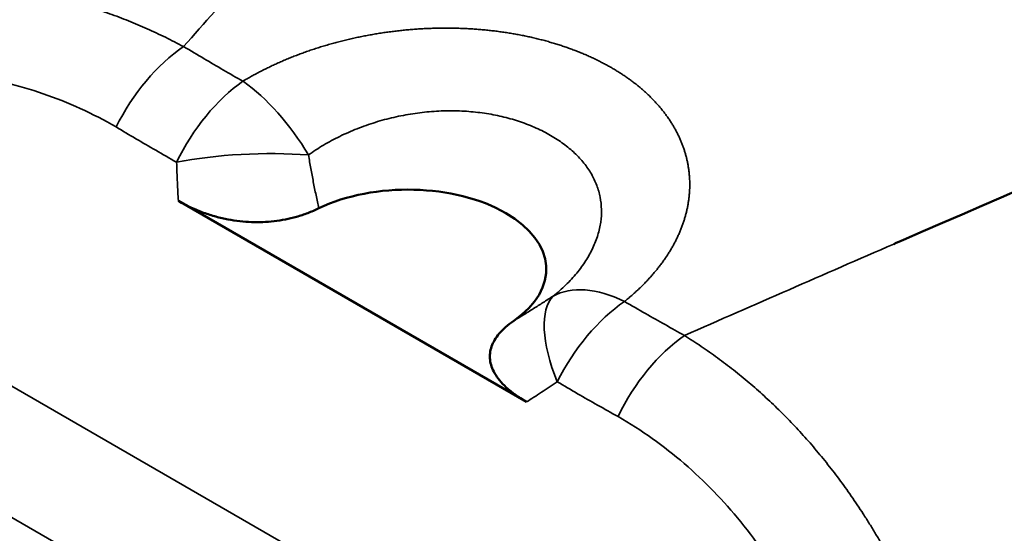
# Model space of a CAD drawing. Header units: millimetres. Extents: x 0 to 594, y 0 to 420.
# Tile 12 of 25: x 525.37 to 532.49, y 110.46 to 114.17. Entities that reach past the tile are written whole.
import ezdxf

# ---------------------------------------------------------------- set-up
doc = ezdxf.new("R2010")
doc.units = ezdxf.units.MM
doc.header["$LTSCALE"] = 2
doc.layers.add('Visible (ISO)', color=7, linetype='Continuous', lineweight=50)
doc.layers.add('Visible Narrow (ISO)', color=7, linetype='Continuous', lineweight=35)

msp = doc.modelspace()

# ---------------------------------------------------------------- linework, layer by layer
at = {"layer": 'Visible (ISO)'}
msp.add_line((529.0334, 111.4109), (526.5172, 112.8636), dxfattribs=at)
msp.add_ellipse((528.1758, 112.3685), major_axis=(1, 0), ratio=0.57735, start_param=5.585152, end_param=8.552016, dxfattribs=at)
for points, knots in [([(517.9329, 109.4426), (520.6486, 112.3501), (523.3232, 115.0688), (527.1675, 119.4723), (528.5818, 121.0917), (530.6589, 123.2621), (531.3196, 123.9836), (532.9098, 125.8242), (533.9683, 126.9652), (536.1631, 128.6831), (537.1947, 129.3738), (539.2042, 130.6948), (540.2034, 131.2981), (541.9033, 131.9648), (542.5085, 132.1475), (544.066, 132.4891), (545.0524, 132.5891), (547.1166, 132.5519), (548.2133, 132.3796), (549.7034, 131.9245), (550.1435, 131.7618), (550.5734, 131.5763)], [0, 0, 0, 0, 1.478629, 1.478629, 2.233942, 2.233942, 2.676216, 2.676216, 3.197311, 3.197311, 3.655058, 3.655058, 4.034485, 4.034485, 4.225927, 4.225927, 4.517764, 4.517764, 4.845347, 4.845347, 4.985547, 4.985547, 4.985547, 4.985547]), ([(563.6067, 120.1227), (563.6066, 119.0496), (563.4436, 117.8859), (562.7807, 115.8006), (562.3245, 114.8483), (561.2559, 113.1195), (560.6622, 112.3263), (559.2426, 110.6178), (558.3929, 109.7217), (555.8515, 107.2941), (554.0156, 105.8526), (550.7361, 104.0456), (549.3649, 103.479), (546.9981, 102.6709), (546.0153, 102.3813), (544.1295, 101.7549), (543.144, 101.4044), (539.2573, 99.9769), (536.2932, 98.8001), (531.2742, 96.9959), (529.3216, 96.2969), (527.3342, 95.4486)], [0, 0, 0, 0, 0.36327, 0.36327, 0.680504, 0.680504, 0.974046, 0.974046, 1.353882, 1.353882, 2.060051, 2.060051, 2.498862, 2.498862, 2.87322, 2.87322, 3.267976, 3.267976, 4.45231, 4.45231, 5.247447, 5.247447, 5.247447, 5.247447]), ([(531.6876, 112.5525), (531.7108, 112.5626), (531.7341, 112.5728), (531.7573, 112.5829), (533.2626, 113.2382), (534.7821, 113.8919), (536.3765, 114.4292)], [0, 0, 0, 0, 0.015206, 0.015206, 0.015206, 1, 1, 1, 1])]:
    msp.add_open_spline(points, degree=3, knots=knots, dxfattribs=at)
for points in [[(527.5331, 112.8109), (527.5064, 112.7979), (527.4526, 112.7749), (527.3714, 112.7483), (527.291, 112.7292), (527.2095, 112.7165), (527.1277, 112.7103), (527.0458, 112.7103), (526.9618, 112.7165), (526.8765, 112.7293), (526.7894, 112.7493), (526.6996, 112.7775), (526.6088, 112.8146), (526.5476, 112.8461), (526.5172, 112.8636)], [(529.0334, 111.4109), (529.0031, 111.4284), (528.9487, 111.4636), (528.8843, 111.5161), (528.8358, 111.5675), (528.8008, 111.6181), (528.7785, 111.6677), (528.7677, 111.716), (528.7678, 111.764), (528.7788, 111.8113), (528.8005, 111.8577), (528.8337, 111.9043), (528.8793, 111.9507), (528.9194, 111.9819), (528.9419, 111.9975)]]:
    msp.add_open_spline(points, degree=3, dxfattribs=at)
at = {"layer": 'Visible Narrow (ISO)'}
for p, q in [((531.5228, 107.9385), (522.4675, 113.1665)), ((521.6953, 112.6641), (531.1875, 107.1839))]:
    msp.add_line(p, q, dxfattribs=at)
for centre, major_axis, ratio, start_param, end_param in [((526.6217, 113.2107), (-0.5078, -0.8615), 0.577264, 4.03107, 4.831857), ((527.0584, 112.9562), (0.4923, 0.8704), 0.578011, 0.88105, 1.679978), ((527.0584, 112.9562), (-0.5118, 0.8591), 0.466038, 5.486372, 5.49159), ((527.0584, 112.9562), (-0.5118, 0.8591), 0.466038, 4.714575, 5.486372), ((527.0584, 112.9562), (-0.9994, -0.0352), 0.247702, 4.292732, 5.290928), ((529.8092, 111.3681), (-0.6302, 0.7764), 0.562494, 5.40659, 6.183527), ((529.8092, 111.3681), (-0.5559, 0.8313), 0.401687, 0.089948, 1.088156), ((529.8092, 111.3681), (-0.5075, -0.8617), 0.576674, 4.032731, 4.831659), ((530.2478, 111.1172), (-0.4922, -0.8705), 0.577406, 4.020704, 4.821492)]:
    msp.add_ellipse(centre, major_axis=major_axis, ratio=ratio, start_param=start_param, end_param=end_param, dxfattribs=at)
for points, knots in [([(563.6067, 120.1227), (563.6067, 120.0088), (563.532, 119.887), (563.3809, 119.7629), (563.0375, 119.4808), (562.2994, 119.1867), (561.249, 118.3269), (560.3488, 117.5901), (559.2193, 116.438), (558.0511, 115.4549), (556.8743, 114.4645), (555.6583, 113.6457), (554.3202, 112.8906), (552.9395, 112.1114), (551.4287, 111.4), (549.9498, 110.6955), (548.4725, 109.9919), (547.027, 109.2952), (545.6149, 108.48), (544.18, 107.6516), (542.7796, 106.7009), (541.351, 105.8131), (539.9493, 104.942), (538.5204, 104.1315), (537.0871, 103.3514), (535.6687, 102.5793), (534.246, 101.837), (532.8233, 101.0948), (531.6285, 100.4714), (530.4338, 99.8481), (529.2415, 99.2071)], [0.1374957, 0.1374957, 0.1374957, 0.1374957, 0.182957, 0.182957, 0.182957, 0.2862952, 0.2862952, 0.2862952, 0.3748498, 0.3748498, 0.3748498, 0.4640566, 0.4640566, 0.4640566, 0.5561033, 0.5561033, 0.5561033, 0.6480442, 0.6480442, 0.6480442, 0.7414635, 0.7414635, 0.7414635, 0.8331203, 0.8331203, 0.8331203, 0.9238269, 0.9238269, 0.9238269, 1, 1, 1, 1]), ([(522.4394, 113.7628), (522.4663, 113.7783), (522.4932, 113.7934), (522.52, 113.8083), (522.5469, 113.8232), (522.5737, 113.8378), (522.6005, 113.8522), (522.6274, 113.8665), (522.6542, 113.8805), (522.6809, 113.8943), (522.7077, 113.9081), (522.7345, 113.9216), (522.7612, 113.9348), (522.7879, 113.948), (522.8146, 113.9609), (522.8413, 113.9736), (522.868, 113.9863), (522.8947, 113.9987), (522.9214, 114.0108), (522.9481, 114.023), (522.9748, 114.0348), (523.0014, 114.0464), (523.028, 114.058), (523.0547, 114.0694), (523.0813, 114.0805), (523.1078, 114.0915), (523.1344, 114.1023), (523.1609, 114.1128), (523.1874, 114.1233), (523.2138, 114.1336), (523.2402, 114.1435), (523.2666, 114.1535), (523.293, 114.1632), (523.3192, 114.1726), (523.3455, 114.1821), (523.3718, 114.1912), (523.3979, 114.2001), (523.4241, 114.209), (523.4503, 114.2176), (523.4763, 114.226), (523.5024, 114.2344), (523.5284, 114.2425), (523.5543, 114.2503), (523.5803, 114.2581), (523.6062, 114.2657), (523.632, 114.273), (523.6578, 114.2803), (523.6835, 114.2874), (523.7092, 114.2941), (523.7349, 114.3009), (523.7604, 114.3074), (523.7859, 114.3137), (523.8115, 114.32), (523.8369, 114.326), (523.8622, 114.3317), (523.8876, 114.3375), (523.9129, 114.343), (523.9381, 114.3482), (523.9633, 114.3535), (523.9884, 114.3585), (524.0135, 114.3632), (524.0386, 114.368), (524.0636, 114.3725), (524.0886, 114.3768), (524.1136, 114.381), (524.1386, 114.3851), (524.1635, 114.3889), (524.1885, 114.3927), (524.2134, 114.3962), (524.2382, 114.3995), (524.2631, 114.4028), (524.2879, 114.4059), (524.3128, 114.4088), (524.3376, 114.4116), (524.3624, 114.4142), (524.3871, 114.4166), (524.4119, 114.419), (524.4366, 114.4211), (524.4613, 114.423), (524.486, 114.4249), (524.5107, 114.4266), (524.5353, 114.4281), (524.5599, 114.4295), (524.5845, 114.4307), (524.609, 114.4317), (524.6335, 114.4327), (524.658, 114.4334), (524.6824, 114.4339), (524.7068, 114.4344), (524.7312, 114.4347), (524.7556, 114.4348), (524.7799, 114.4348), (524.8042, 114.4346), (524.8284, 114.4342), (524.8527, 114.4338), (524.8769, 114.4332), (524.901, 114.4323), (524.9252, 114.4314), (524.9492, 114.4304), (524.9733, 114.429), (524.9973, 114.4277), (525.0213, 114.4262), (525.0452, 114.4244), (525.0691, 114.4226), (525.0929, 114.4206), (525.1167, 114.4184), (525.1405, 114.4162), (525.1642, 114.4137), (525.1879, 114.4111), (525.2116, 114.4084), (525.2352, 114.4055), (525.2587, 114.4024), (525.2823, 114.3993), (525.3057, 114.3959), (525.3292, 114.3924), (525.3526, 114.3888), (525.3759, 114.385), (525.3993, 114.381), (525.4226, 114.377), (525.4458, 114.3728), (525.4691, 114.3683), (525.4923, 114.3639), (525.5155, 114.3592), (525.5386, 114.3543), (525.5618, 114.3494), (525.5849, 114.3443), (525.608, 114.3389), (525.6311, 114.3335), (525.6542, 114.328), (525.6772, 114.3221), (525.7002, 114.3163), (525.7233, 114.3103), (525.7462, 114.304), (525.7692, 114.2977), (525.7922, 114.2912), (525.8151, 114.2845), (525.838, 114.2778), (525.8609, 114.2708), (525.8838, 114.2636), (525.9067, 114.2564), (525.9295, 114.249), (525.9523, 114.2413), (525.9751, 114.2337), (525.9979, 114.2258), (526.0206, 114.2177), (526.0433, 114.2096), (526.066, 114.2012), (526.0886, 114.1927), (526.1112, 114.1841), (526.1338, 114.1753), (526.1563, 114.1663), (526.1788, 114.1573), (526.2013, 114.148), (526.2237, 114.1385), (526.2461, 114.1291), (526.2685, 114.1193), (526.2909, 114.1094), (526.3132, 114.0995), (526.3355, 114.0893), (526.3577, 114.0789), (526.3798, 114.0685), (526.4019, 114.058), (526.4237, 114.0473), (526.4456, 114.0365), (526.4673, 114.0256), (526.4891, 114.0145), (526.5107, 114.0033), (526.5325, 113.9919), (526.5552, 113.981)], [0.0000038, 0.0000038, 0.0000038, 0.0000038, 0.0178571, 0.0178571, 0.0178571, 0.0357143, 0.0357143, 0.0357143, 0.0535714, 0.0535714, 0.0535714, 0.0714286, 0.0714286, 0.0714286, 0.0892857, 0.0892857, 0.0892857, 0.1071429, 0.1071429, 0.1071429, 0.125, 0.125, 0.125, 0.1428571, 0.1428571, 0.1428571, 0.1607143, 0.1607143, 0.1607143, 0.1785714, 0.1785714, 0.1785714, 0.1964286, 0.1964286, 0.1964286, 0.2142857, 0.2142857, 0.2142857, 0.2321429, 0.2321429, 0.2321429, 0.25, 0.25, 0.25, 0.2678571, 0.2678571, 0.2678571, 0.2857143, 0.2857143, 0.2857143, 0.3035714, 0.3035714, 0.3035714, 0.3214286, 0.3214286, 0.3214286, 0.3392857, 0.3392857, 0.3392857, 0.3571429, 0.3571429, 0.3571429, 0.375, 0.375, 0.375, 0.3928571, 0.3928571, 0.3928571, 0.4107143, 0.4107143, 0.4107143, 0.4285714, 0.4285714, 0.4285714, 0.4464286, 0.4464286, 0.4464286, 0.4642857, 0.4642857, 0.4642857, 0.4821429, 0.4821429, 0.4821429, 0.5, 0.5, 0.5, 0.5178571, 0.5178571, 0.5178571, 0.5357143, 0.5357143, 0.5357143, 0.5535714, 0.5535714, 0.5535714, 0.5714286, 0.5714286, 0.5714286, 0.5892857, 0.5892857, 0.5892857, 0.6071429, 0.6071429, 0.6071429, 0.625, 0.625, 0.625, 0.6428571, 0.6428571, 0.6428571, 0.6607143, 0.6607143, 0.6607143, 0.6785714, 0.6785714, 0.6785714, 0.6964286, 0.6964286, 0.6964286, 0.7142857, 0.7142857, 0.7142857, 0.7321429, 0.7321429, 0.7321429, 0.75, 0.75, 0.75, 0.7678571, 0.7678571, 0.7678571, 0.7857143, 0.7857143, 0.7857143, 0.8035714, 0.8035714, 0.8035714, 0.8214286, 0.8214286, 0.8214286, 0.8392857, 0.8392857, 0.8392857, 0.8571429, 0.8571429, 0.8571429, 0.875, 0.875, 0.875, 0.8928571, 0.8928571, 0.8928571, 0.9107143, 0.9107143, 0.9107143, 0.9285714, 0.9285714, 0.9285714, 0.9464286, 0.9464286, 0.9464286, 0.9642857, 0.9642857, 0.9642857, 0.9821429, 0.9821429, 0.9821429, 0.9999368, 0.9999368, 0.9999368, 0.9999368]), ([(526.9836, 113.7296), (526.994, 113.7358), (527.0045, 113.7419), (527.015, 113.748), (527.0255, 113.7541), (527.0361, 113.7601), (527.0468, 113.766), (527.0575, 113.772), (527.0682, 113.7779), (527.0791, 113.7837), (527.0899, 113.7895), (527.1008, 113.7952), (527.1118, 113.8009), (527.1228, 113.8066), (527.1339, 113.8122), (527.145, 113.8177), (527.1561, 113.8233), (527.1673, 113.8288), (527.1786, 113.8342), (527.1899, 113.8396), (527.2013, 113.8449), (527.2127, 113.8502), (527.2241, 113.8554), (527.2356, 113.8606), (527.2471, 113.8657), (527.2587, 113.8709), (527.2703, 113.8759), (527.282, 113.8809), (527.2937, 113.8859), (527.3054, 113.8908), (527.3172, 113.8956), (527.329, 113.9004), (527.3409, 113.9052), (527.3528, 113.9099), (527.3647, 113.9145), (527.3767, 113.9191), (527.3888, 113.9237), (527.4008, 113.9282), (527.4129, 113.9327), (527.425, 113.9371), (527.4372, 113.9414), (527.4494, 113.9457), (527.4616, 113.95), (527.4739, 113.9542), (527.4862, 113.9583), (527.4986, 113.9624), (527.5109, 113.9665), (527.5233, 113.9705), (527.5358, 113.9744), (527.5482, 113.9783), (527.5607, 113.9822), (527.5733, 113.9859), (527.5859, 113.9897), (527.5985, 113.9934), (527.6111, 113.997), (527.6238, 114.0006), (527.6365, 114.0041), (527.6493, 114.0076), (527.662, 114.0111), (527.6748, 114.0144), (527.6876, 114.0177), (527.7005, 114.021), (527.7133, 114.0242), (527.7262, 114.0273), (527.7391, 114.0305), (527.752, 114.0335), (527.765, 114.0365), (527.778, 114.0395), (527.791, 114.0423), (527.804, 114.0451), (527.817, 114.0479), (527.8301, 114.0506), (527.8432, 114.0533), (527.8563, 114.0559), (527.8694, 114.0585), (527.8825, 114.0609), (527.8957, 114.0634), (527.9089, 114.0658), (527.9221, 114.0681), (527.9353, 114.0704), (527.9485, 114.0726), (527.9618, 114.0747), (527.9751, 114.0769), (527.9884, 114.0789), (528.0017, 114.0809), (528.015, 114.0828), (528.0283, 114.0847), (528.0417, 114.0865), (528.055, 114.0883), (528.0684, 114.09), (528.0818, 114.0916), (528.0952, 114.0932), (528.1086, 114.0948), (528.122, 114.0962), (528.1354, 114.0976), (528.1488, 114.099), (528.1622, 114.1003), (528.1757, 114.1015), (528.1891, 114.1027), (528.2026, 114.1038), (528.216, 114.1049), (528.2295, 114.1059), (528.2429, 114.1068), (528.2564, 114.1077), (528.2699, 114.1086), (528.2833, 114.1093), (528.2968, 114.11), (528.3103, 114.1107), (528.3237, 114.1113), (528.3372, 114.1118), (528.3506, 114.1123), (528.3641, 114.1127), (528.3776, 114.1131), (528.391, 114.1134), (528.4044, 114.1136), (528.4179, 114.1138), (528.4313, 114.1139), (528.4447, 114.1139), (528.4582, 114.1139), (528.4716, 114.1139), (528.4849, 114.1137), (528.4983, 114.1136), (528.5117, 114.1133), (528.5251, 114.113), (528.5384, 114.1127), (528.5518, 114.1122), (528.5651, 114.1117), (528.5784, 114.1112), (528.5917, 114.1106), (528.605, 114.1099), (528.6182, 114.1092), (528.6315, 114.1085), (528.6447, 114.1076), (528.6579, 114.1067), (528.6711, 114.1058), (528.6842, 114.1047), (528.6974, 114.1037), (528.7105, 114.1026), (528.7236, 114.1014), (528.7367, 114.1001), (528.7497, 114.0988), (528.7627, 114.0974), (528.7757, 114.096), (528.7887, 114.0946), (528.8016, 114.093), (528.8145, 114.0914), (528.8274, 114.0898), (528.8403, 114.088), (528.8531, 114.0863), (528.8659, 114.0845), (528.8786, 114.0826), (528.8914, 114.0806), (528.9041, 114.0786), (528.9167, 114.0766), (528.9293, 114.0745), (528.9419, 114.0723), (528.9545, 114.0701), (528.967, 114.0678), (528.9795, 114.0655), (528.9919, 114.0631), (529.0043, 114.0607), (529.0166, 114.0582), (529.0289, 114.0556), (529.0412, 114.053), (529.0535, 114.0503), (529.0656, 114.0476), (529.0778, 114.0448), (529.0899, 114.042), (529.102, 114.0391), (529.114, 114.0362), (529.126, 114.0332), (529.1379, 114.0302), (529.1498, 114.0271), (529.1616, 114.024), (529.1734, 114.0208), (529.1851, 114.0175), (529.1968, 114.0142), (529.2084, 114.0109), (529.22, 114.0075), (529.2316, 114.0041), (529.243, 114.0005), (529.2545, 113.997), (529.2659, 113.9934), (529.2772, 113.9898), (529.2885, 113.9861), (529.2997, 113.9823), (529.3108, 113.9785), (529.3219, 113.9747), (529.333, 113.9708), (529.344, 113.9669), (529.3549, 113.9629), (529.3658, 113.9589), (529.3766, 113.9548), (529.3874, 113.9507), (529.3981, 113.9465), (529.4088, 113.9423), (529.4194, 113.938), (529.4299, 113.9337), (529.4404, 113.9294), (529.4508, 113.925), (529.4612, 113.9205), (529.4715, 113.916), (529.4817, 113.9115), (529.4919, 113.9069), (529.502, 113.9023), (529.5121, 113.8977), (529.5221, 113.8929), (529.532, 113.8882), (529.542, 113.8834), (529.5518, 113.8785), (529.5615, 113.8736), (529.5712, 113.8687), (529.5808, 113.8638), (529.5904, 113.8587), (529.5999, 113.8537), (529.6093, 113.8486), (529.6186, 113.8435), (529.628, 113.8383), (529.6372, 113.8331), (529.6464, 113.8278), (529.6555, 113.8225), (529.6646, 113.8172), (529.6735, 113.8118), (529.6825, 113.8064), (529.6914, 113.8009), (529.7001, 113.7954), (529.7089, 113.7898), (529.7176, 113.7842), (529.7262, 113.7785), (529.7348, 113.7729), (529.7433, 113.7671), (529.7517, 113.7614), (529.7601, 113.7556), (529.7684, 113.7497), (529.7766, 113.7438), (529.7848, 113.7378), (529.7929, 113.7319), (529.8009, 113.7258), (529.8089, 113.7198), (529.8168, 113.7137), (529.8246, 113.7075), (529.8324, 113.7013), (529.8401, 113.6951), (529.8477, 113.6888), (529.8554, 113.6825), (529.8629, 113.6761), (529.8703, 113.6697), (529.8777, 113.6633), (529.8849, 113.6569), (529.8921, 113.6503), (529.8993, 113.6438), (529.9064, 113.6372), (529.9134, 113.6306), (529.9203, 113.624), (529.9272, 113.6173), (529.9339, 113.6105), (529.9407, 113.6038), (529.9473, 113.5969), (529.9539, 113.5901), (529.9604, 113.5832), (529.9668, 113.5763), (529.9731, 113.5693), (529.9795, 113.5623), (529.9857, 113.5553), (529.9917, 113.5482), (529.9978, 113.5411), (530.0038, 113.534), (530.0097, 113.5268), (530.0155, 113.5196), (530.0213, 113.5123), (530.0269, 113.505), (530.0325, 113.4977), (530.038, 113.4904), (530.0434, 113.483), (530.0488, 113.4756), (530.0541, 113.4682), (530.0592, 113.4607), (530.0644, 113.4532), (530.0694, 113.4456), (530.0743, 113.4381), (530.0792, 113.4305), (530.084, 113.4229), (530.0886, 113.4152), (530.0933, 113.4075), (530.0978, 113.3998), (530.1022, 113.392), (530.1066, 113.3843), (530.1109, 113.3765), (530.115, 113.3686), (530.1192, 113.3608), (530.1232, 113.3529), (530.1271, 113.345), (530.131, 113.3371), (530.1348, 113.3291), (530.1384, 113.3211), (530.1421, 113.3131), (530.1456, 113.3051), (530.1489, 113.297), (530.1523, 113.2889), (530.1556, 113.2808), (530.1587, 113.2727), (530.1618, 113.2646), (530.1648, 113.2564), (530.1676, 113.2482), (530.1705, 113.24), (530.1732, 113.2318), (530.1758, 113.2235), (530.1783, 113.2153), (530.1808, 113.207), (530.1831, 113.1987), (530.1854, 113.1904), (530.1876, 113.182), (530.1897, 113.1737), (530.1917, 113.1653), (530.1936, 113.1569), (530.1954, 113.1485), (530.1972, 113.1401), (530.1988, 113.1317), (530.2003, 113.1232), (530.2018, 113.1148), (530.2032, 113.1063), (530.2044, 113.0978), (530.2056, 113.0893), (530.2067, 113.0808), (530.2077, 113.0723), (530.2087, 113.0638), (530.2095, 113.0553), (530.2102, 113.0467), (530.2108, 113.0382), (530.2114, 113.0296), (530.2118, 113.021), (530.2122, 113.0125), (530.2125, 113.0039), (530.2126, 112.9953), (530.2128, 112.9867), (530.2128, 112.9781), (530.2126, 112.9695), (530.2125, 112.9609), (530.2122, 112.9522), (530.2118, 112.9436), (530.2114, 112.935), (530.2108, 112.9264), (530.2102, 112.9177), (530.2095, 112.9091), (530.2087, 112.9005), (530.2077, 112.8918), (530.2067, 112.8832), (530.2057, 112.8746), (530.2044, 112.8659), (530.2032, 112.8573), (530.2018, 112.8487), (530.2003, 112.8401), (530.1988, 112.8314), (530.1972, 112.8228), (530.1954, 112.8142), (530.1936, 112.8056), (530.1917, 112.7969), (530.1897, 112.7883), (530.1876, 112.7797), (530.1855, 112.7711), (530.1831, 112.7625), (530.1808, 112.7539), (530.1784, 112.7453), (530.1758, 112.7368), (530.1732, 112.7282), (530.1705, 112.7196), (530.1676, 112.7111), (530.1648, 112.7025), (530.1618, 112.694), (530.1587, 112.6854), (530.1556, 112.6769), (530.1523, 112.6684), (530.149, 112.6599), (530.1456, 112.6514), (530.1421, 112.6429), (530.1384, 112.6344), (530.1348, 112.626), (530.131, 112.6175), (530.1271, 112.6091), (530.1232, 112.6007), (530.1191, 112.5922), (530.115, 112.5839), (530.1108, 112.5755), (530.1065, 112.5671), (530.1021, 112.5587), (530.0976, 112.5504), (530.0931, 112.5421), (530.0884, 112.5338), (530.0837, 112.5255), (530.0789, 112.5172), (530.074, 112.5089), (530.069, 112.5007), (530.0639, 112.4924), (530.0587, 112.4842), (530.0535, 112.476), (530.0482, 112.4678), (530.0427, 112.4597), (530.0373, 112.4515), (530.0317, 112.4434), (530.026, 112.4353), (530.0203, 112.4272), (530.0145, 112.4191), (530.0085, 112.4111), (530.0025, 112.403), (529.9965, 112.395), (529.9902, 112.387), (529.984, 112.3791), (529.9777, 112.3711), (529.9713, 112.3632), (529.9648, 112.3553), (529.9582, 112.3474), (529.9515, 112.3396), (529.9448, 112.3317), (529.938, 112.3239), (529.9311, 112.3161), (529.9241, 112.3084), (529.917, 112.3006), (529.9099, 112.2929), (529.9027, 112.2852), (529.8954, 112.2776), (529.8879, 112.2699), (529.8805, 112.2623), (529.873, 112.2547), (529.8653, 112.2472), (529.8576, 112.2396), (529.8498, 112.2321), (529.8419, 112.2247), (529.8341, 112.2172), (529.826, 112.2098), (529.8179, 112.2024), (529.8098, 112.195), (529.8015, 112.1877), (529.7932, 112.1804), (529.7848, 112.1731), (529.7763, 112.1659), (529.7677, 112.1587), (529.7592, 112.1515), (529.7505, 112.1443), (529.7417, 112.1372)], [0, 0, 0, 0, 0.006849, 0.006849, 0.006849, 0.013699, 0.013699, 0.013699, 0.020548, 0.020548, 0.020548, 0.027397, 0.027397, 0.027397, 0.034247, 0.034247, 0.034247, 0.041096, 0.041096, 0.041096, 0.047945, 0.047945, 0.047945, 0.054795, 0.054795, 0.054795, 0.061644, 0.061644, 0.061644, 0.068493, 0.068493, 0.068493, 0.075342, 0.075342, 0.075342, 0.082192, 0.082192, 0.082192, 0.089041, 0.089041, 0.089041, 0.09589, 0.09589, 0.09589, 0.10274, 0.10274, 0.10274, 0.109589, 0.109589, 0.109589, 0.116438, 0.116438, 0.116438, 0.123288, 0.123288, 0.123288, 0.130137, 0.130137, 0.130137, 0.136986, 0.136986, 0.136986, 0.143836, 0.143836, 0.143836, 0.150685, 0.150685, 0.150685, 0.157534, 0.157534, 0.157534, 0.164384, 0.164384, 0.164384, 0.171233, 0.171233, 0.171233, 0.178082, 0.178082, 0.178082, 0.184932, 0.184932, 0.184932, 0.191781, 0.191781, 0.191781, 0.19863, 0.19863, 0.19863, 0.205479, 0.205479, 0.205479, 0.212329, 0.212329, 0.212329, 0.219178, 0.219178, 0.219178, 0.226027, 0.226027, 0.226027, 0.232877, 0.232877, 0.232877, 0.239726, 0.239726, 0.239726, 0.246575, 0.246575, 0.246575, 0.253425, 0.253425, 0.253425, 0.260274, 0.260274, 0.260274, 0.267123, 0.267123, 0.267123, 0.273973, 0.273973, 0.273973, 0.280822, 0.280822, 0.280822, 0.287671, 0.287671, 0.287671, 0.294521, 0.294521, 0.294521, 0.30137, 0.30137, 0.30137, 0.308219, 0.308219, 0.308219, 0.315068, 0.315068, 0.315068, 0.321918, 0.321918, 0.321918, 0.328767, 0.328767, 0.328767, 0.335616, 0.335616, 0.335616, 0.342466, 0.342466, 0.342466, 0.349315, 0.349315, 0.349315, 0.356164, 0.356164, 0.356164, 0.363014, 0.363014, 0.363014, 0.369863, 0.369863, 0.369863, 0.376712, 0.376712, 0.376712, 0.383562, 0.383562, 0.383562, 0.390411, 0.390411, 0.390411, 0.39726, 0.39726, 0.39726, 0.40411, 0.40411, 0.40411, 0.410959, 0.410959, 0.410959, 0.417808, 0.417808, 0.417808, 0.424658, 0.424658, 0.424658, 0.431507, 0.431507, 0.431507, 0.438356, 0.438356, 0.438356, 0.445205, 0.445205, 0.445205, 0.452055, 0.452055, 0.452055, 0.458904, 0.458904, 0.458904, 0.465753, 0.465753, 0.465753, 0.472603, 0.472603, 0.472603, 0.479452, 0.479452, 0.479452, 0.486301, 0.486301, 0.486301, 0.493151, 0.493151, 0.493151, 0.5, 0.5, 0.5, 0.506849, 0.506849, 0.506849, 0.513699, 0.513699, 0.513699, 0.520548, 0.520548, 0.520548, 0.527397, 0.527397, 0.527397, 0.534247, 0.534247, 0.534247, 0.541096, 0.541096, 0.541096, 0.547945, 0.547945, 0.547945, 0.554795, 0.554795, 0.554795, 0.561644, 0.561644, 0.561644, 0.568493, 0.568493, 0.568493, 0.575342, 0.575342, 0.575342, 0.582192, 0.582192, 0.582192, 0.589041, 0.589041, 0.589041, 0.59589, 0.59589, 0.59589, 0.60274, 0.60274, 0.60274, 0.609589, 0.609589, 0.609589, 0.616438, 0.616438, 0.616438, 0.623288, 0.623288, 0.623288, 0.630137, 0.630137, 0.630137, 0.636986, 0.636986, 0.636986, 0.643836, 0.643836, 0.643836, 0.650685, 0.650685, 0.650685, 0.657534, 0.657534, 0.657534, 0.664384, 0.664384, 0.664384, 0.671233, 0.671233, 0.671233, 0.678082, 0.678082, 0.678082, 0.684932, 0.684932, 0.684932, 0.691781, 0.691781, 0.691781, 0.69863, 0.69863, 0.69863, 0.705479, 0.705479, 0.705479, 0.712329, 0.712329, 0.712329, 0.719178, 0.719178, 0.719178, 0.726027, 0.726027, 0.726027, 0.732877, 0.732877, 0.732877, 0.739726, 0.739726, 0.739726, 0.746575, 0.746575, 0.746575, 0.753425, 0.753425, 0.753425, 0.760274, 0.760274, 0.760274, 0.767123, 0.767123, 0.767123, 0.773973, 0.773973, 0.773973, 0.780822, 0.780822, 0.780822, 0.787671, 0.787671, 0.787671, 0.794521, 0.794521, 0.794521, 0.80137, 0.80137, 0.80137, 0.808219, 0.808219, 0.808219, 0.815068, 0.815068, 0.815068, 0.821918, 0.821918, 0.821918, 0.828767, 0.828767, 0.828767, 0.835616, 0.835616, 0.835616, 0.842466, 0.842466, 0.842466, 0.849315, 0.849315, 0.849315, 0.856164, 0.856164, 0.856164, 0.863014, 0.863014, 0.863014, 0.869863, 0.869863, 0.869863, 0.876712, 0.876712, 0.876712, 0.883562, 0.883562, 0.883562, 0.890411, 0.890411, 0.890411, 0.89726, 0.89726, 0.89726, 0.90411, 0.90411, 0.90411, 0.910959, 0.910959, 0.910959, 0.917808, 0.917808, 0.917808, 0.924658, 0.924658, 0.924658, 0.931507, 0.931507, 0.931507, 0.938356, 0.938356, 0.938356, 0.945205, 0.945205, 0.945205, 0.952055, 0.952055, 0.952055, 0.958904, 0.958904, 0.958904, 0.965753, 0.965753, 0.965753, 0.972603, 0.972603, 0.972603, 0.979452, 0.979452, 0.979452, 0.986301, 0.986301, 0.986301, 0.993151, 0.993151, 0.993151, 1, 1, 1, 1]), ([(526.5552, 113.981), (526.6059, 113.9499), (526.656, 113.9205), (526.7038, 113.8923), (526.7516, 113.8642), (526.7969, 113.8372), (526.8432, 113.8103), (526.8895, 113.7833), (526.9366, 113.7563), (526.9836, 113.7296)], [0, 0, 0, 0, 0.3333333, 0.3333333, 0.3333333, 0.6666667, 0.6666667, 0.6666667, 0.99987, 0.99987, 0.99987, 0.99987]), ([(526.0673, 113.3991), (525.9825, 113.4479), (525.8964, 113.4922), (525.8085, 113.5323), (525.7207, 113.5724), (525.6312, 113.6081), (525.5409, 113.6393), (525.4506, 113.6704), (525.3596, 113.697), (525.2679, 113.7191), (525.1762, 113.7411), (525.0838, 113.7587), (524.9901, 113.7719), (524.8963, 113.7852), (524.8012, 113.794), (524.7045, 113.7985), (524.6078, 113.8029), (524.5095, 113.8029), (524.4101, 113.7982), (524.3106, 113.7936), (524.21, 113.7844), (524.1086, 113.7705), (524.0072, 113.7566), (523.905, 113.738), (523.8006, 113.7143), (523.6962, 113.6906), (523.5896, 113.6617), (523.4812, 113.6274), (523.3729, 113.5931), (523.2627, 113.5534), (523.1512, 113.508), (523.0398, 113.4627), (522.9271, 113.4119), (522.8131, 113.355), (522.6992, 113.2982), (522.5839, 113.2354), (522.4675, 113.1665)], [0, 0, 0, 0, 0.083333, 0.083333, 0.083333, 0.166667, 0.166667, 0.166667, 0.25, 0.25, 0.25, 0.333333, 0.333333, 0.333333, 0.416667, 0.416667, 0.416667, 0.5, 0.5, 0.5, 0.583333, 0.583333, 0.583333, 0.666667, 0.666667, 0.666667, 0.75, 0.75, 0.75, 0.833333, 0.833333, 0.833333, 0.916667, 0.916667, 0.916667, 1, 1, 1, 1]), ([(529.207, 113.3382), (529.174, 113.3572), (529.1393, 113.3749), (529.103, 113.3912), (529.0668, 113.4075), (529.0291, 113.4223), (528.9902, 113.4356), (528.9513, 113.4488), (528.9113, 113.4605), (528.8703, 113.4706), (528.8294, 113.4806), (528.7876, 113.489), (528.745, 113.4957), (528.7025, 113.5025), (528.6593, 113.5075), (528.6155, 113.5109), (528.5718, 113.5142), (528.5274, 113.5159), (528.4828, 113.5158), (528.4381, 113.5157), (528.393, 113.514), (528.3477, 113.5104), (528.3024, 113.5069), (528.2569, 113.5017), (528.2114, 113.4947), (528.1659, 113.4877), (528.1203, 113.479), (528.0751, 113.4686), (528.0299, 113.4582), (527.9849, 113.4461), (527.9405, 113.4324), (527.8961, 113.4186), (527.8522, 113.4032), (527.8093, 113.3863), (527.7665, 113.3694), (527.7246, 113.3509), (527.6839, 113.3311), (527.6432, 113.3113), (527.6038, 113.29), (527.5661, 113.2675), (527.5283, 113.2451), (527.4921, 113.2214), (527.4577, 113.1966)], [0, 0, 0, 0, 0.071429, 0.071429, 0.071429, 0.142857, 0.142857, 0.142857, 0.214286, 0.214286, 0.214286, 0.285714, 0.285714, 0.285714, 0.357143, 0.357143, 0.357143, 0.428571, 0.428571, 0.428571, 0.5, 0.5, 0.5, 0.571429, 0.571429, 0.571429, 0.642857, 0.642857, 0.642857, 0.714286, 0.714286, 0.714286, 0.785714, 0.785714, 0.785714, 0.857143, 0.857143, 0.857143, 0.928571, 0.928571, 0.928571, 1, 1, 1, 1]), ([(526.0673, 113.3991), (526.1148, 113.3704), (526.1627, 113.342), (526.2103, 113.3139), (526.258, 113.2859), (526.3054, 113.2582), (526.3543, 113.2301), (526.4032, 113.2019), (526.4535, 113.1732), (526.5047, 113.1442)], [0, 0, 0, 0, 0.3333333, 0.3333333, 0.3333333, 0.6666667, 0.6666667, 0.6666667, 0.9999789, 0.9999789, 0.9999789, 0.9999789]), ([(529.2256, 112.1759), (529.258, 112.2018), (529.2886, 112.2287), (529.3172, 112.2565), (529.3457, 112.2844), (529.3721, 112.3131), (529.3963, 112.3424), (529.4205, 112.3718), (529.4424, 112.4018), (529.4618, 112.4323), (529.4813, 112.4627), (529.4983, 112.4936), (529.5128, 112.5246), (529.5273, 112.5556), (529.5393, 112.5868), (529.5487, 112.6179), (529.5581, 112.649), (529.565, 112.68), (529.5693, 112.7107), (529.5736, 112.7415), (529.5754, 112.772), (529.5747, 112.8021), (529.574, 112.8322), (529.5708, 112.8618), (529.5651, 112.891), (529.5594, 112.9201), (529.5512, 112.9487), (529.5407, 112.9767), (529.5301, 113.0048), (529.5171, 113.0322), (529.5017, 113.0589), (529.4864, 113.0856), (529.4686, 113.1116), (529.4485, 113.1368), (529.4283, 113.162), (529.4059, 113.1864), (529.3811, 113.2099), (529.3564, 113.2333), (529.3294, 113.2559), (529.3003, 113.2773), (529.2712, 113.2988), (529.2401, 113.3191), (529.207, 113.3382)], [0, 0, 0, 0, 0.071429, 0.071429, 0.071429, 0.142857, 0.142857, 0.142857, 0.214286, 0.214286, 0.214286, 0.285714, 0.285714, 0.285714, 0.357143, 0.357143, 0.357143, 0.428571, 0.428571, 0.428571, 0.5, 0.5, 0.5, 0.571429, 0.571429, 0.571429, 0.642857, 0.642857, 0.642857, 0.714286, 0.714286, 0.714286, 0.785714, 0.785714, 0.785714, 0.857143, 0.857143, 0.857143, 0.928571, 0.928571, 0.928571, 1, 1, 1, 1]), ([(526.5172, 112.8636), (526.5148, 112.9068), (526.5126, 112.9517), (526.5105, 112.9985), (526.5084, 113.0452), (526.5065, 113.0938), (526.5047, 113.1442)], [0, 0, 0, 0, 0.5, 0.5, 0.5, 1, 1, 1, 1]), ([(527.4577, 113.1966), (527.4604, 113.1802), (527.4632, 113.1638), (527.466, 113.1475), (527.4688, 113.1312), (527.4717, 113.1149), (527.4746, 113.0987), (527.4775, 113.0825), (527.4804, 113.0664), (527.4834, 113.0503), (527.4865, 113.0342), (527.4895, 113.0181), (527.4926, 113.0021), (527.4958, 112.9861), (527.4989, 112.9701), (527.5022, 112.9542), (527.5054, 112.9382), (527.5087, 112.9223), (527.5121, 112.9064), (527.5154, 112.8905), (527.5189, 112.8746), (527.5224, 112.8586), (527.5259, 112.8427), (527.5295, 112.8268), (527.5331, 112.8109)], [0, 0, 0, 0, 0.125, 0.125, 0.125, 0.25, 0.25, 0.25, 0.375, 0.375, 0.375, 0.5, 0.5, 0.5, 0.625, 0.625, 0.625, 0.75, 0.75, 0.75, 0.875, 0.875, 0.875, 1, 1, 1, 1]), ([(528.9419, 111.9975), (528.9535, 112.0045), (528.9652, 112.0116), (528.9768, 112.0188), (528.9885, 112.026), (529.0002, 112.0332), (529.0119, 112.0404), (529.0236, 112.0477), (529.0353, 112.055), (529.0471, 112.0623), (529.0588, 112.0697), (529.0706, 112.077), (529.0824, 112.0845), (529.0942, 112.0919), (529.1061, 112.0994), (529.1179, 112.1069), (529.1298, 112.1144), (529.1417, 112.122), (529.1536, 112.1296), (529.1655, 112.1372), (529.1775, 112.1449), (529.1895, 112.1526), (529.2015, 112.1603), (529.2135, 112.1681), (529.2256, 112.1759)], [0, 0, 0, 0, 0.125, 0.125, 0.125, 0.25, 0.25, 0.25, 0.375, 0.375, 0.375, 0.5, 0.5, 0.5, 0.625, 0.625, 0.625, 0.75, 0.75, 0.75, 0.875, 0.875, 0.875, 1, 1, 1, 1]), ([(529.7417, 112.1372), (529.7932, 112.107), (529.8435, 112.0778), (529.8922, 112.05), (529.9408, 112.0222), (529.9878, 111.9959), (530.0345, 111.9695), (530.0812, 111.9432), (530.1276, 111.9167), (530.1747, 111.8913)], [0, 0, 0, 0, 0.333333, 0.333333, 0.333333, 0.666667, 0.666667, 0.666667, 1, 1, 1, 1]), ([(530.1747, 111.8913), (530.194, 111.878), (530.2142, 111.8651), (530.2344, 111.8521), (530.2546, 111.839), (530.2748, 111.8257), (530.2948, 111.8122), (530.3148, 111.7987), (530.3347, 111.785), (530.3544, 111.7712), (530.3742, 111.7573), (530.3938, 111.7433), (530.4133, 111.729), (530.4328, 111.7148), (530.4522, 111.7004), (530.4715, 111.6858), (530.4907, 111.6712), (530.5098, 111.6564), (530.5288, 111.6415), (530.5478, 111.6265), (530.5667, 111.6114), (530.5854, 111.5961), (530.6041, 111.5807), (530.6227, 111.5652), (530.6411, 111.5496), (530.6596, 111.5339), (530.6779, 111.5181), (530.6961, 111.5021), (530.7143, 111.486), (530.7323, 111.4698), (530.7502, 111.4535), (530.7682, 111.4371), (530.7859, 111.4206), (530.8036, 111.4039), (530.8212, 111.3872), (530.8387, 111.3703), (530.8561, 111.3533), (530.8734, 111.3363), (530.8906, 111.3191), (530.9077, 111.3017), (530.9248, 111.2844), (530.9417, 111.2669), (530.9585, 111.2492), (530.9753, 111.2315), (530.9919, 111.2137), (531.0084, 111.1957), (531.0249, 111.1777), (531.0413, 111.1595), (531.0575, 111.1412), (531.0738, 111.1228), (531.0898, 111.1043), (531.1058, 111.0857), (531.1218, 111.067), (531.1376, 111.0481), (531.1533, 111.0291), (531.169, 111.0101), (531.1846, 110.9909), (531.2001, 110.9714), (531.2156, 110.952), (531.2309, 110.9324), (531.2462, 110.9126), (531.2614, 110.8928), (531.2765, 110.8729), (531.2915, 110.8527), (531.3066, 110.8325), (531.3214, 110.8121), (531.3362, 110.7916), (531.351, 110.771), (531.3656, 110.7503), (531.3802, 110.7293), (531.3947, 110.7084), (531.4091, 110.6873), (531.4233, 110.666), (531.4376, 110.6446), (531.4518, 110.6231), (531.4658, 110.6015), (531.4798, 110.5798), (531.4937, 110.5579), (531.5074, 110.5359), (531.5212, 110.5138), (531.5348, 110.4916), (531.5483, 110.4692), (531.5618, 110.4468), (531.5751, 110.4242), (531.5883, 110.4015), (531.6016, 110.3787), (531.6146, 110.3558), (531.6276, 110.3326), (531.6405, 110.3095), (531.6533, 110.2862), (531.666, 110.2628), (531.6787, 110.2393), (531.6912, 110.2157), (531.7036, 110.1918), (531.716, 110.168), (531.7282, 110.144), (531.7403, 110.1199), (531.7524, 110.0957), (531.7644, 110.0714), (531.7762, 110.0469), (531.788, 110.0224), (531.7996, 109.9977), (531.8111, 109.9729), (531.8226, 109.9481), (531.834, 109.9231), (531.8452, 109.898), (531.8564, 109.8728), (531.8675, 109.8474), (531.8784, 109.8219), (531.8894, 109.7963), (531.9002, 109.7706), (531.9108, 109.7446), (531.9215, 109.7187), (531.932, 109.6925), (531.9424, 109.6661), (531.9527, 109.6398), (531.963, 109.6132), (531.9731, 109.5864), (531.9832, 109.5596), (531.9932, 109.5325), (532.003, 109.5053), (532.0129, 109.478), (532.0226, 109.4505), (532.0321, 109.4228), (532.0417, 109.3951), (532.0511, 109.3671), (532.0604, 109.339), (532.0696, 109.3108), (532.0788, 109.2825), (532.0877, 109.2539), (532.0967, 109.2253), (532.1055, 109.1966), (532.1142, 109.1676), (532.1228, 109.1386), (532.1313, 109.1094), (532.1397, 109.08), (532.1481, 109.0505), (532.1563, 109.0209), (532.1643, 108.9911), (532.1723, 108.9613), (532.1802, 108.9312), (532.1879, 108.901), (532.1956, 108.8707), (532.2032, 108.8403), (532.2106, 108.8096), (532.218, 108.779), (532.2252, 108.7482), (532.2322, 108.7172), (532.2393, 108.6861), (532.2461, 108.6549), (532.2528, 108.6235), (532.2595, 108.5922), (532.266, 108.5606), (532.2724, 108.5289), (532.2787, 108.4972), (532.2849, 108.4653), (532.2909, 108.4332), (532.2969, 108.4011), (532.3027, 108.3689), (532.3083, 108.3364), (532.3139, 108.3039), (532.3194, 108.2712), (532.3246, 108.2383), (532.3299, 108.2054), (532.335, 108.1723), (532.3399, 108.139), (532.3448, 108.1058), (532.3495, 108.0723), (532.354, 108.0386)], [0.000063, 0.000063, 0.000063, 0.000063, 0.0178571, 0.0178571, 0.0178571, 0.0357143, 0.0357143, 0.0357143, 0.0535714, 0.0535714, 0.0535714, 0.0714286, 0.0714286, 0.0714286, 0.0892857, 0.0892857, 0.0892857, 0.1071429, 0.1071429, 0.1071429, 0.125, 0.125, 0.125, 0.1428571, 0.1428571, 0.1428571, 0.1607143, 0.1607143, 0.1607143, 0.1785714, 0.1785714, 0.1785714, 0.1964286, 0.1964286, 0.1964286, 0.2142857, 0.2142857, 0.2142857, 0.2321429, 0.2321429, 0.2321429, 0.25, 0.25, 0.25, 0.2678571, 0.2678571, 0.2678571, 0.2857143, 0.2857143, 0.2857143, 0.3035714, 0.3035714, 0.3035714, 0.3214286, 0.3214286, 0.3214286, 0.3392857, 0.3392857, 0.3392857, 0.3571429, 0.3571429, 0.3571429, 0.375, 0.375, 0.375, 0.3928571, 0.3928571, 0.3928571, 0.4107143, 0.4107143, 0.4107143, 0.4285714, 0.4285714, 0.4285714, 0.4464286, 0.4464286, 0.4464286, 0.4642857, 0.4642857, 0.4642857, 0.4821429, 0.4821429, 0.4821429, 0.5, 0.5, 0.5, 0.5178571, 0.5178571, 0.5178571, 0.5357143, 0.5357143, 0.5357143, 0.5535714, 0.5535714, 0.5535714, 0.5714286, 0.5714286, 0.5714286, 0.5892857, 0.5892857, 0.5892857, 0.6071429, 0.6071429, 0.6071429, 0.625, 0.625, 0.625, 0.6428571, 0.6428571, 0.6428571, 0.6607143, 0.6607143, 0.6607143, 0.6785714, 0.6785714, 0.6785714, 0.6964286, 0.6964286, 0.6964286, 0.7142857, 0.7142857, 0.7142857, 0.7321429, 0.7321429, 0.7321429, 0.75, 0.75, 0.75, 0.7678571, 0.7678571, 0.7678571, 0.7857143, 0.7857143, 0.7857143, 0.8035714, 0.8035714, 0.8035714, 0.8214286, 0.8214286, 0.8214286, 0.8392857, 0.8392857, 0.8392857, 0.8571429, 0.8571429, 0.8571429, 0.875, 0.875, 0.875, 0.8928571, 0.8928571, 0.8928571, 0.9107143, 0.9107143, 0.9107143, 0.9285714, 0.9285714, 0.9285714, 0.9464286, 0.9464286, 0.9464286, 0.9642857, 0.9642857, 0.9642857, 0.9821429, 0.9821429, 0.9821429, 1, 1, 1, 1]), ([(529.2554, 111.5561), (529.2158, 111.5296), (529.1775, 111.5043), (529.1405, 111.4801), (529.1034, 111.4559), (529.0677, 111.4328), (529.0334, 111.4109)], [0, 0, 0, 0, 0.5, 0.5, 0.5, 1, 1, 1, 1]), ([(529.6946, 111.3049), (529.6449, 111.3324), (529.5955, 111.36), (529.5471, 111.3874), (529.4986, 111.4148), (529.4511, 111.4421), (529.4027, 111.4701), (529.3543, 111.4981), (529.305, 111.5269), (529.2554, 111.5561)], [0, 0, 0, 0, 0.333333, 0.333333, 0.333333, 0.666667, 0.666667, 0.666667, 1, 1, 1, 1]), ([(531.5228, 107.9385), (531.5108, 108.0815), (531.4947, 108.22), (531.4747, 108.3541), (531.4547, 108.4882), (531.4309, 108.6179), (531.4036, 108.7434), (531.3762, 108.8689), (531.3452, 108.9902), (531.3112, 109.1065), (531.2771, 109.2229), (531.24, 109.3344), (531.2001, 109.4414), (531.1601, 109.5484), (531.1173, 109.651), (531.0714, 109.75), (531.0255, 109.849), (530.9766, 109.9445), (530.9248, 110.0364), (530.873, 110.1283), (530.8183, 110.2166), (530.761, 110.3011), (530.7038, 110.3856), (530.6439, 110.4664), (530.5814, 110.5434), (530.519, 110.6204), (530.4541, 110.6936), (530.3862, 110.7637), (530.3182, 110.8338), (530.2472, 110.9008), (530.1731, 110.9646), (530.099, 111.0284), (530.0217, 111.089), (529.9419, 111.1457), (529.8621, 111.2025), (529.7797, 111.2556), (529.6946, 111.3049)], [0, 0, 0, 0, 0.083333, 0.083333, 0.083333, 0.166667, 0.166667, 0.166667, 0.25, 0.25, 0.25, 0.333333, 0.333333, 0.333333, 0.416667, 0.416667, 0.416667, 0.5, 0.5, 0.5, 0.583333, 0.583333, 0.583333, 0.666667, 0.666667, 0.666667, 0.75, 0.75, 0.75, 0.833333, 0.833333, 0.833333, 0.916667, 0.916667, 0.916667, 1, 1, 1, 1])]:
    msp.add_open_spline(points, degree=3, knots=knots, dxfattribs=at)
for points in [[(527.4526, 114.9976), (527.1559, 114.6572), (526.8559, 114.318), (526.5552, 113.981)], [(530.1747, 111.8913), (530.6773, 112.1117), (531.1823, 112.3325), (531.6876, 112.5525)]]:
    msp.add_open_spline(points, degree=3, dxfattribs=at)

doc.saveas('drawing.dxf')
